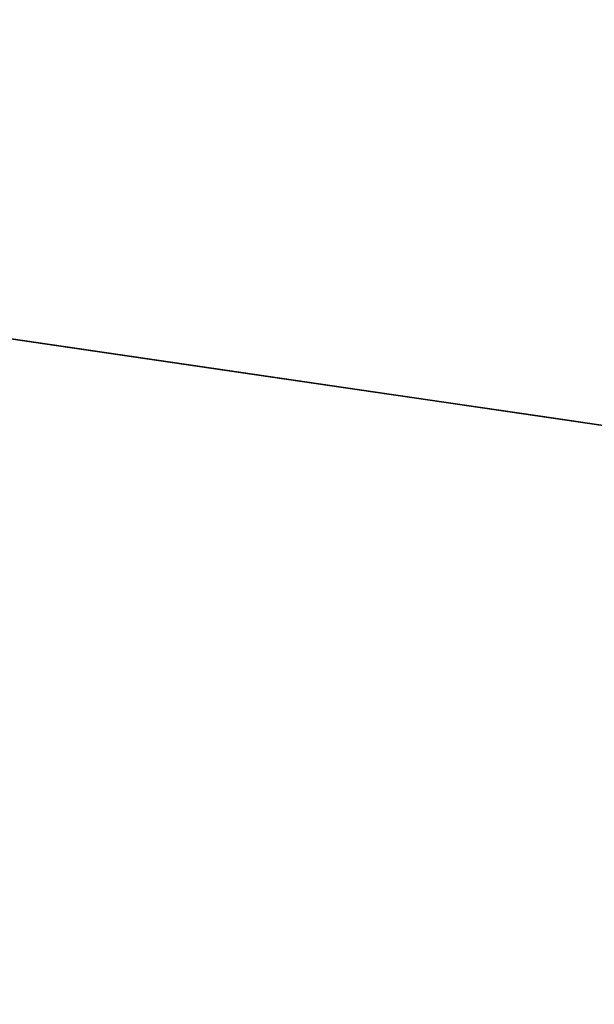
# Model space of a CAD drawing. Header units: millimetres. Extents: x -664 to 605, y -504 to 706.
# Tile 64 of 66: x -155.4148 to -155.3594, y 9.6225 to 9.7174. Entities that reach past the tile are written whole.
import ezdxf

# ---------------------------------------------------------------- set-up
doc = ezdxf.new("R2010")
doc.units = ezdxf.units.MM
doc.layers.add('1', color=7, linetype='Continuous')

# ---------------------------------------------------------------- blocks, each defined once
blk = doc.blocks.new('Bloque 07')
at = {"layer": '1', "color": 35, "true_color": 0xb87333}
for p, q in [((66.861844, 0, 539.99782), (66.879261, 0, 539.998124)), ((66.879261, 0, 540.995619), (66.861844, 0, 540.995923)), ((66.861844, 0, 540.995923), (66.879261, 0, 540.995619)), ((66.879261, 0, 539.998124), (66.861844, 0, 539.99782)), ((66.861844, 0, 542.006257), (66.879261, 0, 542.006561)), ((66.879261, 0, 543.004056), (66.861844, 0, 543.00436)), ((66.861844, 0, 543.00436), (66.879261, 0, 543.004056)), ((66.879261, 0, 542.006561), (66.861844, 0, 542.006257)), ((66.861844, 0, 544.014694), (66.879261, 0, 544.014998)), ((66.879261, 0, 545.012493), (66.861844, 0, 545.012797)), ((66.861844, 0, 545.012797), (66.879261, 0, 545.012493)), ((66.879261, 0, 544.014998), (66.861844, 0, 544.014694)), ((66.861844, 0, 546.023131), (66.879261, 0, 546.023435)), ((66.879261, 0, 547.02093), (66.861844, 0, 547.021234)), ((66.861844, 0, 547.021234), (66.879261, 0, 547.02093)), ((66.879261, 0, 546.023435), (66.861844, 0, 546.023131)), ((66.861844, 0, 548.031568), (66.879261, 0, 548.031872)), ((66.879261, 0, 549.029367), (66.861844, 0, 549.029671)), ((66.861844, 0, 549.029671), (66.879261, 0, 549.029367)), ((66.879261, 0, 548.031872), (66.861844, 0, 548.031568)), ((66.861844, 0, 550.040005), (66.879261, 0, 550.040309)), ((66.879261, 0, 551.037804), (66.861844, 0, 551.038108)), ((66.861844, 0, 551.038108), (66.879261, 0, 551.037804)), ((66.879261, 0, 550.040309), (66.861844, 0, 550.040005)), ((66.861844, 0, 552.048442), (66.879261, 0, 552.048746)), ((66.879261, 0, 553.046241), (66.861844, 0, 553.046545)), ((66.861844, 0, 553.046545), (66.879261, 0, 553.046241)), ((66.879261, 0, 552.048746), (66.861844, 0, 552.048442)), ((66.861844, 0, 554.056879), (66.879261, 0, 554.057183)), ((66.879261, 0, 555.054678), (66.861844, 0, 555.054982)), ((66.861844, 0, 555.054982), (66.879261, 0, 555.054678)), ((66.879261, 0, 554.057183), (66.861844, 0, 554.056879)), ((66.861844, 0, 556.065316), (66.879261, 0, 556.06562)), ((66.879261, 0, 557.063115), (66.861844, 0, 557.063419)), ((66.861844, 0, 557.063419), (66.879261, 0, 557.063115)), ((66.879261, 0, 556.06562), (66.861844, 0, 556.065316)), ((66.861844, 0, 558.073753), (66.879261, 0, 558.074057)), ((66.879261, 0, 559.071552), (66.861844, 0, 559.071856)), ((66.861844, 0, 559.071856), (66.879261, 0, 559.071552)), ((66.879261, 0, 558.074057), (66.861844, 0, 558.073753)), ((66.861844, 0, 560.08219), (66.879261, 0, 560.082494)), ((66.879261, 0, 561.079989), (66.861844, 0, 561.080293)), ((66.861844, 0, 561.080293), (66.879261, 0, 561.079989)), ((66.879261, 0, 560.082494), (66.861844, 0, 560.08219)), ((66.861844, 0, 562.090627), (66.879261, 0, 562.090931)), ((66.879261, 0, 563.088426), (66.861844, 0, 563.08873)), ((66.861844, 0, 563.08873), (66.879261, 0, 563.088426)), ((66.879261, 0, 562.090931), (66.861844, 0, 562.090627)), ((66.861844, 0, 564.099064), (66.879261, 0, 564.099368)), ((66.879261, 0, 565.096863), (66.861844, 0, 565.097167)), ((66.861844, 0, 565.097167), (66.879261, 0, 565.096863)), ((66.879261, 0, 564.099368), (66.861844, 0, 564.099064)), ((66.861844, 0, 566.107501), (66.879261, 0, 566.107805)), ((66.879261, 0, 567.1053), (66.861844, 0, 567.105604)), ((66.861844, 0, 567.105604), (66.879261, 0, 567.1053)), ((66.879261, 0, 566.107805), (66.861844, 0, 566.107501)), ((66.861844, 0, 568.115938), (66.879261, 0, 568.116242)), ((66.879261, 0, 569.113737), (66.861844, 0, 569.114041)), ((66.861844, 0, 569.114041), (66.879261, 0, 569.113737)), ((66.879261, 0, 568.116242), (66.861844, 0, 568.115938)), ((66.861844, 0, 570.124375), (66.879261, 0, 570.124679)), ((66.879261, 0, 571.122174), (66.861844, 0, 571.122478)), ((66.861844, 0, 571.122478), (66.879261, 0, 571.122174)), ((66.879261, 0, 570.124679), (66.861844, 0, 570.124375)), ((66.861844, 0, 572.132812), (66.879261, 0, 572.133116)), ((66.879261, 0, 573.130611), (66.861844, 0, 573.130915)), ((66.861844, 0, 573.130915), (66.879261, 0, 573.130611)), ((66.879261, 0, 572.133116), (66.861844, 0, 572.132812)), ((66.861844, 0, 574.141249), (66.879261, 0, 574.141553)), ((66.879261, 0, 575.139048), (66.861844, 0, 575.139352)), ((66.861844, 0, 575.139352), (66.879261, 0, 575.139048)), ((66.879261, 0, 574.141553), (66.861844, 0, 574.141249)), ((66.861844, 0, 576.149686), (66.879261, 0, 576.14999)), ((66.879261, 0, 577.147485), (66.861844, 0, 577.147789)), ((66.861844, 0, 577.147789), (66.879261, 0, 577.147485)), ((66.879261, 0, 576.14999), (66.861844, 0, 576.149686)), ((66.861844, 0, 578.158123), (66.879261, 0, 578.158427)), ((66.879261, 0, 579.155922), (66.861844, 0, 579.156226)), ((66.861844, 0, 579.156226), (66.879261, 0, 579.155922)), ((66.879261, 0, 578.158427), (66.861844, 0, 578.158123)), ((66.861844, 0, 580.16656), (66.879261, 0, 580.166864)), ((66.879261, 0, 581.164359), (66.861844, 0, 581.164663)), ((66.861844, 0, 581.164663), (66.879261, 0, 581.164359)), ((66.879261, 0, 580.166864), (66.861844, 0, 580.16656)), ((66.861844, 0, 582.174997), (66.879261, 0, 582.175301)), ((66.879261, 0, 583.172796), (66.861844, 0, 583.1731)), ((66.861844, 0, 583.1731), (66.879261, 0, 583.172796)), ((66.879261, 0, 582.175301), (66.861844, 0, 582.174997)), ((66.861844, 0, 584.183434), (66.879261, 0, 584.183738)), ((66.879261, 0, 585.181233), (66.861844, 0, 585.181537)), ((66.861844, 0, 585.181537), (66.879261, 0, 585.181233)), ((66.879261, 0, 584.183738), (66.861844, 0, 584.183434)), ((66.861844, 0, 586.191871), (66.879261, 0, 586.192175)), ((66.879261, 0, 587.18967), (66.861844, 0, 587.189974)), ((66.861844, 0, 587.189974), (66.879261, 0, 587.18967)), ((66.879261, 0, 586.192175), (66.861844, 0, 586.191871)), ((66.879261, 0, 539.998124), (66.896656, 0, 539.999035)), ((66.896656, 0, 540.994707), (66.879261, 0, 540.995619)), ((66.879261, 0, 540.995619), (66.896656, 0, 540.994707)), ((66.896656, 0, 539.999035), (66.879261, 0, 539.998124)), ((66.879261, 0, 542.006561), (66.896656, 0, 542.007472)), ((66.896656, 0, 543.003144), (66.879261, 0, 543.004056)), ((66.879261, 0, 543.004056), (66.896656, 0, 543.003144)), ((66.896656, 0, 542.007472), (66.879261, 0, 542.006561)), ((66.879261, 0, 544.014998), (66.896656, 0, 544.015909)), ((66.896656, 0, 545.011581), (66.879261, 0, 545.012493)), ((66.879261, 0, 545.012493), (66.896656, 0, 545.011581)), ((66.896656, 0, 544.015909), (66.879261, 0, 544.014998)), ((66.879261, 0, 546.023435), (66.896656, 0, 546.024346)), ((66.896656, 0, 547.020018), (66.879261, 0, 547.02093)), ((66.879261, 0, 547.02093), (66.896656, 0, 547.020018)), ((66.896656, 0, 546.024346), (66.879261, 0, 546.023435)), ((66.879261, 0, 548.031872), (66.896656, 0, 548.032783)), ((66.896656, 0, 549.028455), (66.879261, 0, 549.029367)), ((66.879261, 0, 549.029367), (66.896656, 0, 549.028455)), ((66.896656, 0, 548.032783), (66.879261, 0, 548.031872)), ((66.879261, 0, 550.040309), (66.896656, 0, 550.04122)), ((66.896656, 0, 551.036892), (66.879261, 0, 551.037804)), ((66.879261, 0, 551.037804), (66.896656, 0, 551.036892)), ((66.896656, 0, 550.04122), (66.879261, 0, 550.040309)), ((66.879261, 0, 552.048746), (66.896656, 0, 552.049657)), ((66.896656, 0, 553.045329), (66.879261, 0, 553.046241)), ((66.879261, 0, 553.046241), (66.896656, 0, 553.045329)), ((66.896656, 0, 552.049657), (66.879261, 0, 552.048746)), ((66.879261, 0, 554.057183), (66.896656, 0, 554.058094)), ((66.896656, 0, 555.053766), (66.879261, 0, 555.054678)), ((66.879261, 0, 555.054678), (66.896656, 0, 555.053766)), ((66.896656, 0, 554.058094), (66.879261, 0, 554.057183)), ((66.879261, 0, 556.06562), (66.896656, 0, 556.066531)), ((66.896656, 0, 557.062203), (66.879261, 0, 557.063115)), ((66.879261, 0, 557.063115), (66.896656, 0, 557.062203)), ((66.896656, 0, 556.066531), (66.879261, 0, 556.06562)), ((66.879261, 0, 558.074057), (66.896656, 0, 558.074968)), ((66.896656, 0, 559.07064), (66.879261, 0, 559.071552)), ((66.879261, 0, 559.071552), (66.896656, 0, 559.07064)), ((66.896656, 0, 558.074968), (66.879261, 0, 558.074057)), ((66.879261, 0, 560.082494), (66.896656, 0, 560.083405)), ((66.896656, 0, 561.079077), (66.879261, 0, 561.079989)), ((66.879261, 0, 561.079989), (66.896656, 0, 561.079077)), ((66.896656, 0, 560.083405), (66.879261, 0, 560.082494)), ((66.879261, 0, 562.090931), (66.896656, 0, 562.091842)), ((66.896656, 0, 563.087514), (66.879261, 0, 563.088426)), ((66.879261, 0, 563.088426), (66.896656, 0, 563.087514)), ((66.896656, 0, 562.091842), (66.879261, 0, 562.090931)), ((66.879261, 0, 564.099368), (66.896656, 0, 564.10028)), ((66.896656, 0, 565.095951), (66.879261, 0, 565.096863)), ((66.879261, 0, 565.096863), (66.896656, 0, 565.095951)), ((66.896656, 0, 564.10028), (66.879261, 0, 564.099368)), ((66.879261, 0, 566.107805), (66.896656, 0, 566.108717)), ((66.896656, 0, 567.104388), (66.879261, 0, 567.1053)), ((66.879261, 0, 567.1053), (66.896656, 0, 567.104388)), ((66.896656, 0, 566.108717), (66.879261, 0, 566.107805)), ((66.879261, 0, 568.116242), (66.896656, 0, 568.117154)), ((66.896656, 0, 569.112825), (66.879261, 0, 569.113737)), ((66.879261, 0, 569.113737), (66.896656, 0, 569.112825)), ((66.896656, 0, 568.117154), (66.879261, 0, 568.116242)), ((66.879261, 0, 570.124679), (66.896656, 0, 570.125591)), ((66.896656, 0, 571.121262), (66.879261, 0, 571.122174)), ((66.879261, 0, 571.122174), (66.896656, 0, 571.121262)), ((66.896656, 0, 570.125591), (66.879261, 0, 570.124679)), ((66.879261, 0, 572.133116), (66.896656, 0, 572.134028)), ((66.896656, 0, 573.129699), (66.879261, 0, 573.130611)), ((66.879261, 0, 573.130611), (66.896656, 0, 573.129699)), ((66.896656, 0, 572.134028), (66.879261, 0, 572.133116)), ((66.879261, 0, 574.141553), (66.896656, 0, 574.142465)), ((66.896656, 0, 575.138136), (66.879261, 0, 575.139048)), ((66.879261, 0, 575.139048), (66.896656, 0, 575.138136)), ((66.896656, 0, 574.142465), (66.879261, 0, 574.141553)), ((66.879261, 0, 576.14999), (66.896656, 0, 576.150902)), ((66.896656, 0, 577.146573), (66.879261, 0, 577.147485)), ((66.879261, 0, 577.147485), (66.896656, 0, 577.146573)), ((66.896656, 0, 576.150902), (66.879261, 0, 576.14999)), ((66.879261, 0, 578.158427), (66.896656, 0, 578.159339)), ((66.896656, 0, 579.15501), (66.879261, 0, 579.155922)), ((66.879261, 0, 579.155922), (66.896656, 0, 579.15501)), ((66.896656, 0, 578.159339), (66.879261, 0, 578.158427)), ((66.879261, 0, 580.166864), (66.896656, 0, 580.167776)), ((66.896656, 0, 581.163447), (66.879261, 0, 581.164359)), ((66.879261, 0, 581.164359), (66.896656, 0, 581.163447)), ((66.896656, 0, 580.167776), (66.879261, 0, 580.166864)), ((66.879261, 0, 582.175301), (66.896656, 0, 582.176213)), ((66.896656, 0, 583.171884), (66.879261, 0, 583.172796)), ((66.879261, 0, 583.172796), (66.896656, 0, 583.171884)), ((66.896656, 0, 582.176213), (66.879261, 0, 582.175301)), ((66.879261, 0, 584.183738), (66.896656, 0, 584.18465)), ((66.896656, 0, 585.180321), (66.879261, 0, 585.181233)), ((66.879261, 0, 585.181233), (66.896656, 0, 585.180321)), ((66.896656, 0, 584.18465), (66.879261, 0, 584.183738)), ((66.879261, 0, 586.192175), (66.896656, 0, 586.193087)), ((66.896656, 0, 587.188758), (66.879261, 0, 587.18967)), ((66.879261, 0, 587.18967), (66.896656, 0, 587.188758)), ((66.896656, 0, 586.193087), (66.879261, 0, 586.192175)), ((66.896656, 0, 539.999035), (66.914009, 0, 540.000554)), ((66.914009, 0, 540.993189), (66.896656, 0, 540.994707)), ((66.896656, 0, 540.994707), (66.914009, 0, 540.993189)), ((66.914009, 0, 540.000554), (66.896656, 0, 539.999035)), ((66.896656, 0, 542.007472), (66.914009, 0, 542.008991)), ((66.914009, 0, 543.001626), (66.896656, 0, 543.003144)), ((66.896656, 0, 543.003144), (66.914009, 0, 543.001626)), ((66.914009, 0, 542.008991), (66.896656, 0, 542.007472)), ((66.896656, 0, 544.015909), (66.914009, 0, 544.017428)), ((66.914009, 0, 545.010063), (66.896656, 0, 545.011581)), ((66.896656, 0, 545.011581), (66.914009, 0, 545.010063)), ((66.914009, 0, 544.017428), (66.896656, 0, 544.015909)), ((66.896656, 0, 546.024346), (66.914009, 0, 546.025865)), ((66.914009, 0, 547.0185), (66.896656, 0, 547.020018)), ((66.896656, 0, 547.020018), (66.914009, 0, 547.0185)), ((66.914009, 0, 546.025865), (66.896656, 0, 546.024346)), ((66.896656, 0, 548.032783), (66.914009, 0, 548.034302)), ((66.914009, 0, 549.026937), (66.896656, 0, 549.028455)), ((66.896656, 0, 549.028455), (66.914009, 0, 549.026937)), ((66.914009, 0, 548.034302), (66.896656, 0, 548.032783)), ((66.896656, 0, 550.04122), (66.914009, 0, 550.042739)), ((66.914009, 0, 551.035374), (66.896656, 0, 551.036892)), ((66.896656, 0, 551.036892), (66.914009, 0, 551.035374)), ((66.914009, 0, 550.042739), (66.896656, 0, 550.04122)), ((66.896656, 0, 552.049657), (66.914009, 0, 552.051176)), ((66.914009, 0, 553.043811), (66.896656, 0, 553.045329)), ((66.896656, 0, 553.045329), (66.914009, 0, 553.043811)), ((66.914009, 0, 552.051176), (66.896656, 0, 552.049657)), ((66.896656, 0, 554.058094), (66.914009, 0, 554.059613)), ((66.914009, 0, 555.052248), (66.896656, 0, 555.053766)), ((66.896656, 0, 555.053766), (66.914009, 0, 555.052248)), ((66.914009, 0, 554.059613), (66.896656, 0, 554.058094)), ((66.896656, 0, 556.066531), (66.914009, 0, 556.06805)), ((66.914009, 0, 557.060685), (66.896656, 0, 557.062203)), ((66.896656, 0, 557.062203), (66.914009, 0, 557.060685)), ((66.914009, 0, 556.06805), (66.896656, 0, 556.066531)), ((66.896656, 0, 558.074968), (66.914009, 0, 558.076487)), ((66.914009, 0, 559.069122), (66.896656, 0, 559.07064)), ((66.896656, 0, 559.07064), (66.914009, 0, 559.069122)), ((66.914009, 0, 558.076487), (66.896656, 0, 558.074968)), ((66.896656, 0, 560.083405), (66.914009, 0, 560.084924)), ((66.914009, 0, 561.077559), (66.896656, 0, 561.079077)), ((66.896656, 0, 561.079077), (66.914009, 0, 561.077559)), ((66.914009, 0, 560.084924), (66.896656, 0, 560.083405)), ((66.896656, 0, 562.091842), (66.914009, 0, 562.093361)), ((66.914009, 0, 563.085996), (66.896656, 0, 563.087514)), ((66.896656, 0, 563.087514), (66.914009, 0, 563.085996)), ((66.914009, 0, 562.093361), (66.896656, 0, 562.091842)), ((66.896656, 0, 564.10028), (66.914009, 0, 564.101798)), ((66.914009, 0, 565.094433), (66.896656, 0, 565.095951)), ((66.896656, 0, 565.095951), (66.914009, 0, 565.094433)), ((66.914009, 0, 564.101798), (66.896656, 0, 564.10028)), ((66.896656, 0, 566.108717), (66.914009, 0, 566.110235)), ((66.914009, 0, 567.10287), (66.896656, 0, 567.104388)), ((66.896656, 0, 567.104388), (66.914009, 0, 567.10287)), ((66.914009, 0, 566.110235), (66.896656, 0, 566.108717)), ((66.896656, 0, 568.117154), (66.914009, 0, 568.118672)), ((66.914009, 0, 569.111307), (66.896656, 0, 569.112825)), ((66.896656, 0, 569.112825), (66.914009, 0, 569.111307)), ((66.914009, 0, 568.118672), (66.896656, 0, 568.117154)), ((66.896656, 0, 570.125591), (66.914009, 0, 570.127109)), ((66.914009, 0, 571.119744), (66.896656, 0, 571.121262)), ((66.896656, 0, 571.121262), (66.914009, 0, 571.119744)), ((66.914009, 0, 570.127109), (66.896656, 0, 570.125591)), ((66.896656, 0, 572.134028), (66.914009, 0, 572.135546)), ((66.914009, 0, 573.128181), (66.896656, 0, 573.129699)), ((66.896656, 0, 573.129699), (66.914009, 0, 573.128181)), ((66.914009, 0, 572.135546), (66.896656, 0, 572.134028)), ((66.896656, 0, 574.142465), (66.914009, 0, 574.143983)), ((66.914009, 0, 575.136618), (66.896656, 0, 575.138136)), ((66.896656, 0, 575.138136), (66.914009, 0, 575.136618)), ((66.914009, 0, 574.143983), (66.896656, 0, 574.142465)), ((66.896656, 0, 576.150902), (66.914009, 0, 576.15242)), ((66.914009, 0, 577.145055), (66.896656, 0, 577.146573)), ((66.896656, 0, 577.146573), (66.914009, 0, 577.145055)), ((66.914009, 0, 576.15242), (66.896656, 0, 576.150902)), ((66.896656, 0, 578.159339), (66.914009, 0, 578.160857)), ((66.914009, 0, 579.153492), (66.896656, 0, 579.15501)), ((66.896656, 0, 579.15501), (66.914009, 0, 579.153492)), ((66.914009, 0, 578.160857), (66.896656, 0, 578.159339)), ((66.896656, 0, 580.167776), (66.914009, 0, 580.169294)), ((66.914009, 0, 581.161929), (66.896656, 0, 581.163447)), ((66.896656, 0, 581.163447), (66.914009, 0, 581.161929)), ((66.914009, 0, 580.169294), (66.896656, 0, 580.167776)), ((66.896656, 0, 582.176213), (66.914009, 0, 582.177731)), ((66.914009, 0, 583.170366), (66.896656, 0, 583.171884)), ((66.896656, 0, 583.171884), (66.914009, 0, 583.170366)), ((66.914009, 0, 582.177731), (66.896656, 0, 582.176213)), ((66.896656, 0, 584.18465), (66.914009, 0, 584.186168)), ((66.914009, 0, 585.178803), (66.896656, 0, 585.180321)), ((66.896656, 0, 585.180321), (66.914009, 0, 585.178803)), ((66.914009, 0, 584.186168), (66.896656, 0, 584.18465)), ((66.896656, 0, 586.193087), (66.914009, 0, 586.194605)), ((66.914009, 0, 587.18724), (66.896656, 0, 587.188758)), ((66.896656, 0, 587.188758), (66.914009, 0, 587.18724)), ((66.914009, 0, 586.194605), (66.896656, 0, 586.193087)), ((66.914009, 0, 540.000554), (66.931299, 0, 540.002676)), ((66.931299, 0, 540.991066), (66.914009, 0, 540.993189)), ((66.914009, 0, 540.993189), (66.931299, 0, 540.991066)), ((66.931299, 0, 540.002676), (66.914009, 0, 540.000554)), ((66.914009, 0, 542.008991), (66.931299, 0, 542.011113)), ((66.931299, 0, 542.999503), (66.914009, 0, 543.001626)), ((66.914009, 0, 543.001626), (66.931299, 0, 542.999503)), ((66.931299, 0, 542.011113), (66.914009, 0, 542.008991)), ((66.914009, 0, 544.017428), (66.931299, 0, 544.01955)), ((66.931299, 0, 545.00794), (66.914009, 0, 545.010063)), ((66.914009, 0, 545.010063), (66.931299, 0, 545.00794)), ((66.931299, 0, 544.01955), (66.914009, 0, 544.017428)), ((66.914009, 0, 546.025865), (66.931299, 0, 546.027987)), ((66.931299, 0, 547.016377), (66.914009, 0, 547.0185)), ((66.914009, 0, 547.0185), (66.931299, 0, 547.016377)), ((66.931299, 0, 546.027987), (66.914009, 0, 546.025865)), ((66.914009, 0, 548.034302), (66.931299, 0, 548.036424)), ((66.931299, 0, 549.024814), (66.914009, 0, 549.026937)), ((66.914009, 0, 549.026937), (66.931299, 0, 549.024814)), ((66.931299, 0, 548.036424), (66.914009, 0, 548.034302)), ((66.914009, 0, 550.042739), (66.931299, 0, 550.044861)), ((66.931299, 0, 551.033251), (66.914009, 0, 551.035374)), ((66.914009, 0, 551.035374), (66.931299, 0, 551.033251)), ((66.931299, 0, 550.044861), (66.914009, 0, 550.042739)), ((66.914009, 0, 552.051176), (66.931299, 0, 552.053299)), ((66.931299, 0, 553.041688), (66.914009, 0, 553.043811)), ((66.914009, 0, 553.043811), (66.931299, 0, 553.041688)), ((66.931299, 0, 552.053299), (66.914009, 0, 552.051176)), ((66.914009, 0, 554.059613), (66.931299, 0, 554.061736)), ((66.931299, 0, 555.050125), (66.914009, 0, 555.052248)), ((66.914009, 0, 555.052248), (66.931299, 0, 555.050125)), ((66.931299, 0, 554.061736), (66.914009, 0, 554.059613)), ((66.914009, 0, 556.06805), (66.931299, 0, 556.070173)), ((66.931299, 0, 557.058562), (66.914009, 0, 557.060685)), ((66.914009, 0, 557.060685), (66.931299, 0, 557.058562)), ((66.931299, 0, 556.070173), (66.914009, 0, 556.06805)), ((66.914009, 0, 558.076487), (66.931299, 0, 558.07861)), ((66.931299, 0, 559.066999), (66.914009, 0, 559.069122)), ((66.914009, 0, 559.069122), (66.931299, 0, 559.066999)), ((66.931299, 0, 558.07861), (66.914009, 0, 558.076487)), ((66.914009, 0, 560.084924), (66.931299, 0, 560.087047)), ((66.931299, 0, 561.075436), (66.914009, 0, 561.077559)), ((66.914009, 0, 561.077559), (66.931299, 0, 561.075436)), ((66.931299, 0, 560.087047), (66.914009, 0, 560.084924)), ((66.914009, 0, 562.093361), (66.931299, 0, 562.095484)), ((66.931299, 0, 563.083873), (66.914009, 0, 563.085996)), ((66.914009, 0, 563.085996), (66.931299, 0, 563.083873)), ((66.931299, 0, 562.095484), (66.914009, 0, 562.093361)), ((66.914009, 0, 564.101798), (66.931299, 0, 564.103921)), ((66.931299, 0, 565.09231), (66.914009, 0, 565.094433)), ((66.914009, 0, 565.094433), (66.931299, 0, 565.09231)), ((66.931299, 0, 564.103921), (66.914009, 0, 564.101798)), ((66.914009, 0, 566.110235), (66.931299, 0, 566.112358)), ((66.931299, 0, 567.100747), (66.914009, 0, 567.10287)), ((66.914009, 0, 567.10287), (66.931299, 0, 567.100747)), ((66.931299, 0, 566.112358), (66.914009, 0, 566.110235)), ((66.914009, 0, 568.118672), (66.931299, 0, 568.120795)), ((66.931299, 0, 569.109184), (66.914009, 0, 569.111307)), ((66.914009, 0, 569.111307), (66.931299, 0, 569.109184)), ((66.931299, 0, 568.120795), (66.914009, 0, 568.118672)), ((66.914009, 0, 570.127109), (66.931299, 0, 570.129232)), ((66.931299, 0, 571.117621), (66.914009, 0, 571.119744)), ((66.914009, 0, 571.119744), (66.931299, 0, 571.117621)), ((66.931299, 0, 570.129232), (66.914009, 0, 570.127109)), ((66.914009, 0, 572.135546), (66.931299, 0, 572.137669)), ((66.931299, 0, 573.126058), (66.914009, 0, 573.128181)), ((66.914009, 0, 573.128181), (66.931299, 0, 573.126058)), ((66.931299, 0, 572.137669), (66.914009, 0, 572.135546)), ((66.914009, 0, 574.143983), (66.931299, 0, 574.146106)), ((66.931299, 0, 575.134495), (66.914009, 0, 575.136618)), ((66.914009, 0, 575.136618), (66.931299, 0, 575.134495)), ((66.931299, 0, 574.146106), (66.914009, 0, 574.143983)), ((66.914009, 0, 576.15242), (66.931299, 0, 576.154543)), ((66.931299, 0, 577.142932), (66.914009, 0, 577.145055)), ((66.914009, 0, 577.145055), (66.931299, 0, 577.142932)), ((66.931299, 0, 576.154543), (66.914009, 0, 576.15242)), ((66.914009, 0, 578.160857), (66.931299, 0, 578.16298)), ((66.931299, 0, 579.151369), (66.914009, 0, 579.153492)), ((66.914009, 0, 579.153492), (66.931299, 0, 579.151369)), ((66.931299, 0, 578.16298), (66.914009, 0, 578.160857)), ((66.914009, 0, 580.169294), (66.931299, 0, 580.171417)), ((66.931299, 0, 581.159806), (66.914009, 0, 581.161929)), ((66.914009, 0, 581.161929), (66.931299, 0, 581.159806)), ((66.931299, 0, 580.171417), (66.914009, 0, 580.169294)), ((66.914009, 0, 582.177731), (66.931299, 0, 582.179854)), ((66.931299, 0, 583.168243), (66.914009, 0, 583.170366)), ((66.914009, 0, 583.170366), (66.931299, 0, 583.168243)), ((66.931299, 0, 582.179854), (66.914009, 0, 582.177731)), ((66.914009, 0, 584.186168), (66.931299, 0, 584.188291)), ((66.931299, 0, 585.17668), (66.914009, 0, 585.178803)), ((66.914009, 0, 585.178803), (66.931299, 0, 585.17668)), ((66.931299, 0, 584.188291), (66.914009, 0, 584.186168)), ((66.914009, 0, 586.194605), (66.931299, 0, 586.196728)), ((66.931299, 0, 587.185117), (66.914009, 0, 587.18724)), ((66.914009, 0, 587.18724), (66.931299, 0, 587.185117)), ((66.931299, 0, 586.196728), (66.914009, 0, 586.194605)), ((66.948504, 0, 540.988341), (66.931299, 0, 540.991066)), ((66.931299, 0, 540.991066), (66.948504, 0, 540.988341)), ((66.931299, 0, 542.011113), (66.948504, 0, 542.013838)), ((66.948504, 0, 542.996778), (66.931299, 0, 542.999503)), ((66.931299, 0, 542.999503), (66.948504, 0, 542.996778)), ((66.948504, 0, 542.013838), (66.931299, 0, 542.011113)), ((66.931299, 0, 544.01955), (66.948504, 0, 544.022275)), ((66.948504, 0, 545.005215), (66.931299, 0, 545.00794)), ((66.931299, 0, 545.00794), (66.948504, 0, 545.005215)), ((66.948504, 0, 544.022275), (66.931299, 0, 544.01955)), ((66.931299, 0, 546.027987), (66.948504, 0, 546.030712)), ((66.948504, 0, 547.013652), (66.931299, 0, 547.016377)), ((66.931299, 0, 547.016377), (66.948504, 0, 547.013652)), ((66.948504, 0, 546.030712), (66.931299, 0, 546.027987)), ((66.931299, 0, 548.036424), (66.948504, 0, 548.039149)), ((66.948504, 0, 549.022089), (66.931299, 0, 549.024814)), ((66.931299, 0, 549.024814), (66.948504, 0, 549.022089)), ((66.948504, 0, 548.039149), (66.931299, 0, 548.036424)), ((66.931299, 0, 550.044861), (66.948504, 0, 550.047586)), ((66.948504, 0, 551.030526), (66.931299, 0, 551.033251)), ((66.931299, 0, 551.033251), (66.948504, 0, 551.030526)), ((66.948504, 0, 550.047586), (66.931299, 0, 550.044861)), ((66.931299, 0, 552.053299), (66.948504, 0, 552.056023)), ((66.948504, 0, 553.038963), (66.931299, 0, 553.041688)), ((66.931299, 0, 553.041688), (66.948504, 0, 553.038963)), ((66.948504, 0, 552.056023), (66.931299, 0, 552.053299)), ((66.931299, 0, 554.061736), (66.948504, 0, 554.06446)), ((66.948504, 0, 555.0474), (66.931299, 0, 555.050125)), ((66.931299, 0, 555.050125), (66.948504, 0, 555.0474)), ((66.948504, 0, 554.06446), (66.931299, 0, 554.061736)), ((66.931299, 0, 556.070173), (66.948504, 0, 556.072898)), ((66.948504, 0, 557.055837), (66.931299, 0, 557.058562)), ((66.931299, 0, 557.058562), (66.948504, 0, 557.055837)), ((66.948504, 0, 556.072898), (66.931299, 0, 556.070173)), ((66.931299, 0, 558.07861), (66.948504, 0, 558.081335)), ((66.948504, 0, 559.064274), (66.931299, 0, 559.066999)), ((66.931299, 0, 559.066999), (66.948504, 0, 559.064274)), ((66.948504, 0, 558.081335), (66.931299, 0, 558.07861)), ((66.931299, 0, 560.087047), (66.948504, 0, 560.089772)), ((66.948504, 0, 561.072711), (66.931299, 0, 561.075436)), ((66.931299, 0, 561.075436), (66.948504, 0, 561.072711)), ((66.948504, 0, 560.089772), (66.931299, 0, 560.087047)), ((66.931299, 0, 562.095484), (66.948504, 0, 562.098209)), ((66.948504, 0, 563.081148), (66.931299, 0, 563.083873)), ((66.931299, 0, 563.083873), (66.948504, 0, 563.081148)), ((66.948504, 0, 562.098209), (66.931299, 0, 562.095484)), ((66.931299, 0, 564.103921), (66.948504, 0, 564.106646)), ((66.948504, 0, 565.089585), (66.931299, 0, 565.09231)), ((66.931299, 0, 565.09231), (66.948504, 0, 565.089585)), ((66.948504, 0, 564.106646), (66.931299, 0, 564.103921)), ((66.931299, 0, 566.112358), (66.948504, 0, 566.115083)), ((66.948504, 0, 567.098022), (66.931299, 0, 567.100747)), ((66.931299, 0, 567.100747), (66.948504, 0, 567.098022)), ((66.948504, 0, 566.115083), (66.931299, 0, 566.112358)), ((66.931299, 0, 568.120795), (66.948504, 0, 568.12352)), ((66.948504, 0, 569.106459), (66.931299, 0, 569.109184)), ((66.931299, 0, 569.109184), (66.948504, 0, 569.106459)), ((66.948504, 0, 568.12352), (66.931299, 0, 568.120795)), ((66.931299, 0, 570.129232), (66.948504, 0, 570.131957)), ((66.948504, 0, 571.114896), (66.931299, 0, 571.117621)), ((66.931299, 0, 571.117621), (66.948504, 0, 571.114896)), ((66.948504, 0, 570.131957), (66.931299, 0, 570.129232)), ((66.931299, 0, 572.137669), (66.948504, 0, 572.140394)), ((66.948504, 0, 573.123333), (66.931299, 0, 573.126058)), ((66.931299, 0, 573.126058), (66.948504, 0, 573.123333)), ((66.948504, 0, 572.140394), (66.931299, 0, 572.137669)), ((66.931299, 0, 574.146106), (66.948504, 0, 574.148831)), ((66.948504, 0, 575.13177), (66.931299, 0, 575.134495)), ((66.931299, 0, 575.134495), (66.948504, 0, 575.13177)), ((66.948504, 0, 574.148831), (66.931299, 0, 574.146106)), ((66.931299, 0, 576.154543), (66.948504, 0, 576.157268)), ((66.948504, 0, 577.140207), (66.931299, 0, 577.142932)), ((66.931299, 0, 577.142932), (66.948504, 0, 577.140207)), ((66.948504, 0, 576.157268), (66.931299, 0, 576.154543)), ((66.931299, 0, 578.16298), (66.948504, 0, 578.165705)), ((66.948504, 0, 579.148644), (66.931299, 0, 579.151369)), ((66.931299, 0, 579.151369), (66.948504, 0, 579.148644)), ((66.948504, 0, 578.165705), (66.931299, 0, 578.16298)), ((66.931299, 0, 580.171417), (66.948504, 0, 580.174142)), ((66.948504, 0, 581.157081), (66.931299, 0, 581.159806)), ((66.931299, 0, 581.159806), (66.948504, 0, 581.157081)), ((66.948504, 0, 580.174142), (66.931299, 0, 580.171417)), ((66.931299, 0, 582.179854), (66.948504, 0, 582.182579)), ((66.948504, 0, 583.165518), (66.931299, 0, 583.168243)), ((66.931299, 0, 583.168243), (66.948504, 0, 583.165518)), ((66.948504, 0, 582.182579), (66.931299, 0, 582.179854)), ((66.931299, 0, 584.188291), (66.948504, 0, 584.191016)), ((66.948504, 0, 585.173955), (66.931299, 0, 585.17668)), ((66.931299, 0, 585.17668), (66.948504, 0, 585.173955)), ((66.948504, 0, 584.191016), (66.931299, 0, 584.188291)), ((66.931299, 0, 586.196728), (66.948504, 0, 586.199453)), ((66.948504, 0, 587.182392), (66.931299, 0, 587.185117)), ((66.931299, 0, 587.185117), (66.948504, 0, 587.182392)), ((66.948504, 0, 586.199453), (66.931299, 0, 586.196728))]:
    blk.add_line(p, q, dxfattribs=at)
blk = doc.blocks.new('Bloque 08')
at = {"layer": '1', "color": 250, "true_color": 0x111111}
for p, q in [((37.387661, 0, 595.664912), (68.950161, 0, 595.664912)), ((68.950161, 0, 595.664912), (37.387661, 0, 595.664912)), ((37.387661, 0, 594.164912), (68.950161, 0, 594.164912)), ((68.950161, 0, 594.164912), (37.387661, 0, 594.164912)), ((66.753019, 0, 522.599517), (67.100552, 0, 523.037852)), ((67.100552, 0, 523.037852), (66.753019, 0, 522.599517)), ((67.100552, 0, 523.037852), (66.753019, 0, 522.599517)), ((66.771219, 0, 525.204919), (67.029191, 0, 525.64234)), ((67.029191, 0, 525.64234), (66.771219, 0, 525.204919)), ((67.029191, 0, 525.64234), (66.771219, 0, 525.204919))]:
    blk.add_line(p, q, dxfattribs=at)
blk = doc.blocks.new('Bloque 11')
at = {"layer": '1', "color": 250, "true_color": 0x111111}
for p, q in [((66.940262, 0, 52.302527), (66.858977, 0, 52.452867)), ((67.501977, 0), (66.501977, 0))]:
    blk.add_line(p, q, dxfattribs=at)
blk = doc.blocks.new('33451_ 33451WP_ - FAN-464261-_3D_')
at = {"layer": '1', "color": 250, "true_color": 0x111111}
for name in ['Bloque 08', 'Bloque 11']:
    blk.add_blockref(name, (0, 0), dxfattribs=at)
at = {"layer": '1', "color": 35, "true_color": 0xb87333}
blk.add_blockref('Bloque 07', (0, 0), dxfattribs=at)
blk = doc.blocks.new('Product')
at = {"layer": '1'}
blk.add_blockref('33451_ 33451WP_ - FAN-464261-_3D_', (0, 0), dxfattribs=at)

msp = doc.modelspace()

# ---------------------------------------------------------------- block references
at = {"layer": '1', "extrusion": (0, 0, -1), "rotation": 8.321257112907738}
msp.add_blockref('Product', (89.18811, 0, -639.2), dxfattribs=at)

doc.saveas('drawing.dxf')
